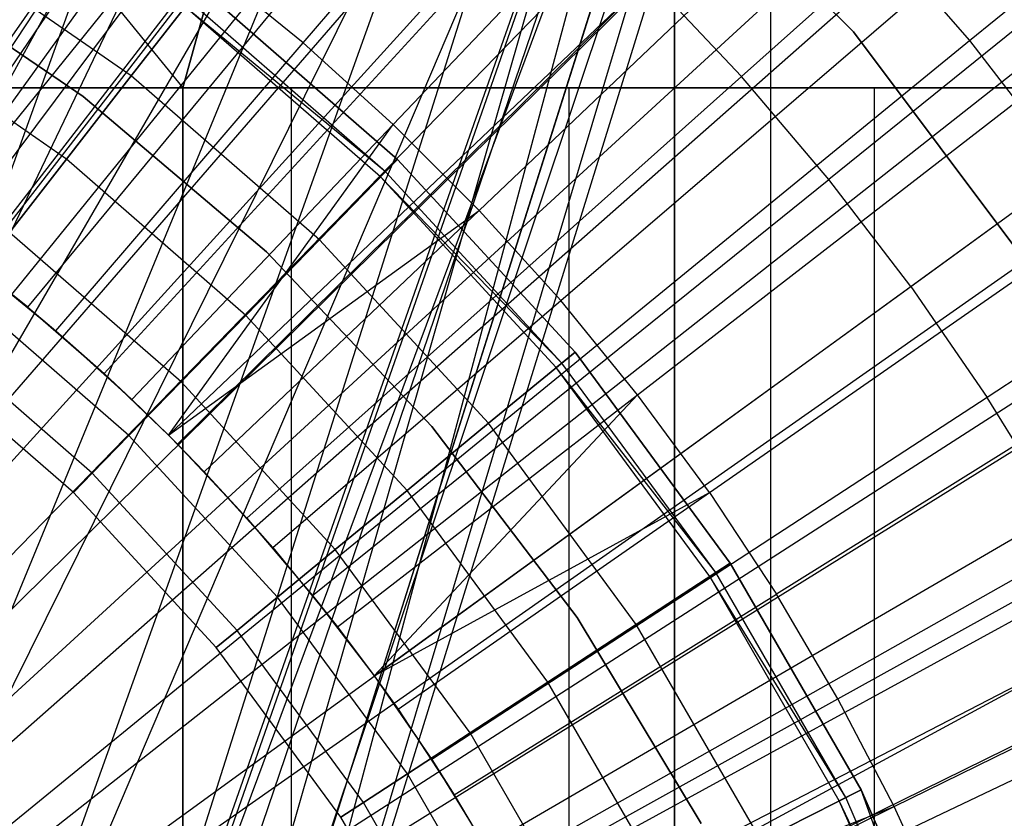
# Model space of a CAD drawing. Extents: x 0.1 to 12.1, y -6 to 6.
# Tile 207 of 256: x 6.348 to 6.57, y 0.235 to 0.415. Entities that reach past the tile are written whole.
import ezdxf

# ---------------------------------------------------------------- set-up
doc = ezdxf.new("R2010")
doc.units = 0
doc.header["$LTSCALE"] = 2.54
doc.layers.get('0').update_dxf_attribs({"linetype": 'CONTINUOUS'})

# ---------------------------------------------------------------- blocks, each defined once
blk = doc.blocks.new('DROPS_COLOR_B-11195_STL')
at = {"color": 0}
for p, q in [((6.27203, 0.21224, 62.93965), (6.60092, 0.89999, 62.91897)), ((6.27203, 0.21224, 62.93965), (6.60092, 0.89999, 62.91897)), ((6.30271, 0.17634, 62.93849), (6.60092, 0.89999, 62.91897)), ((6.30271, 0.17634, 62.93849), (6.60092, 0.89999, 62.91897)), ((6.32726, 0.13628, 62.93745), (6.60092, 0.89999, 62.91897)), ((6.32726, 0.13628, 62.93745), (6.60092, 0.89999, 62.91897)), ((6.34532, 0.09271, 62.93661), (6.60092, 0.89999, 62.91897)), ((6.34532, 0.09271, 62.93661), (6.60092, 0.89999, 62.91897)), ((6.34536, 0.09258, 39.94474), (6.62926, 0.9, 39.97526)), ((6.34536, 0.09258, 39.94474), (6.62926, 0.9, 39.97526)), ((6.34606, 0.09038, 47.92431), (6.62926, 0.9, 47.89384)), ((6.34606, 0.09038, 47.92431), (6.62926, 0.9, 47.89384)), ((6.34978, 0.07765, 47.92404), (6.62926, 0.9, 47.89384)), ((6.34978, 0.07765, 47.92404), (6.62926, 0.9, 47.89384)), ((6.34978, 0.07765, 39.94506), (6.62926, 0.9, 39.97526)), ((6.34978, 0.07765, 39.94506), (6.62926, 0.9, 39.97526)), ((6.3563, 0.04694, 62.93608), (6.60092, 0.89999, 62.91897)), ((6.3563, 0.04694, 62.93608), (6.60092, 0.89999, 62.91897)), ((6.62926, 0.9, 47.89384), (6.35742, 0.03924, 47.92348)), ((6.62926, 0.9, 47.89384), (6.35742, 0.03924, 47.92348)), ((6.62926, 0.9, 39.97526), (6.35743, 0.03922, 39.94562)), ((6.62926, 0.9, 39.97526), (6.35743, 0.03922, 39.94562)), ((6.36, 0, 47.92328), (6.62926, 0.9, 47.89384)), ((6.36, 0, 47.92328), (6.62926, 0.9, 47.89384)), ((6.36, 0, 39.94582), (6.62926, 0.9, 39.97526)), ((6.36, 0, 39.94582), (6.62926, 0.9, 39.97526)), ((6.36, 0, 62.9359), (6.60092, 0.89999, 62.91897)), ((6.36, 0, 62.9359), (6.60092, 0.89999, 62.91897)), ((6.06, 0.8, 16.93688), (6.385, 0.4, 16.94746)), ((6.06, 0.8, 16.93688), (6.385, 0.4, 16.94746)), ((6.385, 0.4, 36.92631), (6.49578, 0.8, 36.91786)), ((6.385, 0.4, 36.92631), (6.49578, 0.8, 36.91786)), ((6.49578, 0.8, 16.95591), (6.385, 0.4, 16.94746)), ((6.49578, 0.8, 16.95591), (6.385, 0.4, 16.94746)), ((6.49578, 0, 36.91786), (6.49578, 0.8, 36.91786)), ((6.49578, 0, 36.91786), (6.49578, 0.8, 36.91786)), ((6.49578, 0.8, 16.95591), (6.49578, 0, 16.95591)), ((6.49578, 0.8, 16.95591), (6.49578, 0, 16.95591)), ((6.51744, 0, 33.34472), (6.51744, 0.8, 33.34472)), ((6.51744, 0, 33.34472), (6.51744, 0.8, 33.34472)), ((6.51744, 0, 20.52904), (6.51744, 0.8, 20.52904)), ((6.51744, 0, 20.52904), (6.51744, 0.8, 20.52904)), ((6.59346, 0.78313, 50.96717), (6.23634, 0.24271, 50.946)), ((6.59346, 0.78313, 50.96717), (6.23634, 0.24271, 50.946)), ((6.23634, 0.24271, 50.946), (6.60087, 0.77903, 50.96783)), ((6.23634, 0.24271, 50.946), (6.60087, 0.77903, 50.96783)), ((6.27214, 0.21212, 50.94716), (6.60087, 0.77903, 50.96783)), ((6.27214, 0.21212, 50.94716), (6.60087, 0.77903, 50.96783)), ((6.30271, 0.17634, 50.94832), (6.60087, 0.77903, 50.96783)), ((6.30271, 0.17634, 50.94832), (6.60087, 0.77903, 50.96783)), ((6.32727, 0.13626, 50.94936), (6.60087, 0.77903, 50.96783)), ((6.32727, 0.13626, 50.94936), (6.60087, 0.77903, 50.96783)), ((6.60087, 0.77903, 50.96783), (6.34532, 0.09271, 50.95019)), ((6.60087, 0.77903, 50.96783), (6.34532, 0.09271, 50.95019)), ((6.35629, 0.04706, 50.95072), (6.60087, 0.77903, 50.96783)), ((6.35629, 0.04706, 50.95072), (6.60087, 0.77903, 50.96783)), ((6.36, 0, 50.95091), (6.60087, 0.77903, 50.96783)), ((6.36, 0, 50.95091), (6.60087, 0.77903, 50.96783)), ((6.5622, 0.41064, 1.86697), (6.81038, 0.61358, 1.92723)), ((6.5622, 0.41064, 1.86697), (6.81038, 0.61358, 1.92723)), ((6.41209, 0.41009, 13.82789), (6.50991, 0.52404, 13.79951)), ((6.41209, 0.41009, 13.82789), (6.50991, 0.52404, 13.79951)), ((6.25863, 0.25759, 1.82451), (6.45614, 0.51372, 1.86697)), ((6.25863, 0.25759, 1.82451), (6.45614, 0.51372, 1.86697)), ((6.62169, 0.50147, 13.86834), (6.51085, 0.40251, 13.89768)), ((6.62169, 0.50147, 13.86834), (6.51085, 0.40251, 13.89768)), ((6.43241, 0.39173, 13.82789), (6.53588, 0.50058, 13.79951)), ((6.43241, 0.39173, 13.82789), (6.53588, 0.50058, 13.79951)), ((6.27301, 0.24583, 1.82451), (6.48482, 0.49027, 1.86697)), ((6.27301, 0.24583, 1.82451), (6.48482, 0.49027, 1.86697)), ((6.42138, 0.48443, 13.89768), (6.32748, 0.3681, 13.92327)), ((6.42138, 0.48443, 13.89768), (6.32748, 0.3681, 13.92327)), ((6.33208, 0.36471, 13.92327), (6.42138, 0.48443, 13.89768)), ((6.33208, 0.36471, 13.92327), (6.42138, 0.48443, 13.89768)), ((6.45177, 0.37237, 13.82789), (6.56062, 0.47584, 13.79951)), ((6.45177, 0.37237, 13.82789), (6.56062, 0.47584, 13.79951)), ((6.53612, 0.41256, 164.411), (6.47256, 0.47612, 164.411)), ((6.47256, 0.47612, 164.511), (6.53612, 0.41256, 164.511)), ((6.47256, 0.47612, 164.511), (6.53612, 0.41256, 164.511)), ((6.53612, 0.41256, 164.411), (6.47256, 0.47612, 164.411)), ((6.64617, 0.47262, 13.86834), (6.5305, 0.37935, 13.89768)), ((6.64617, 0.47262, 13.86834), (6.5305, 0.37935, 13.89768)), ((6.2867, 0.23327, 1.82451), (6.51211, 0.46521, 1.86697)), ((6.2867, 0.23327, 1.82451), (6.51211, 0.46521, 1.86697)), ((6.35007, 0.35058, 13.92327), (6.44527, 0.46566, 13.89768)), ((6.35007, 0.35058, 13.92327), (6.44527, 0.46566, 13.89768)), ((6.47013, 0.35205, 13.82789), (6.58408, 0.44987, 13.79951)), ((6.47013, 0.35205, 13.82789), (6.58408, 0.44987, 13.79951)), ((6.31996, 0.37345, 13.84226), (6.3688, 0.4436, 13.82789)), ((6.31996, 0.37345, 13.84226), (6.3688, 0.4436, 13.82789)), ((6.3688, 0.4436, 13.82789), (6.32748, 0.3681, 13.84226)), ((6.3688, 0.4436, 13.82789), (6.32748, 0.3681, 13.84226)), ((6.33855, 0.3598, 13.84226), (6.3688, 0.4436, 13.82789)), ((6.33855, 0.3598, 13.84226), (6.3688, 0.4436, 13.82789)), ((6.46818, 0.44572, 13.89768), (6.36731, 0.33557, 13.92327)), ((6.46818, 0.44572, 13.89768), (6.36731, 0.33557, 13.92327)), ((6.54897, 0.35523, 13.89768), (6.66918, 0.44257, 13.86834)), ((6.54897, 0.35523, 13.89768), (6.66918, 0.44257, 13.86834)), ((6.29965, 0.21995, 1.82451), (6.53793, 0.43864, 1.86697)), ((6.29965, 0.21995, 1.82451), (6.53793, 0.43864, 1.86697)), ((6.53793, 0.43864, 1.86697), (6.5622, 0.41064, 1.86697)), ((6.53793, 0.43864, 1.86697), (6.5622, 0.41064, 1.86697)), ((6.3734, 0.40266, 164.30306), (6.3272, 0.43469, 164.30306)), ((6.3734, 0.40266, 164.30306), (6.3272, 0.43469, 164.30306)), ((6.3734, 0.40266, 164.50793), (6.3272, 0.43469, 164.50793)), ((6.3734, 0.40266, 164.50793), (6.3272, 0.43469, 164.50793)), ((6.36259, 0.39805, 39.93458), (6.31778, 0.42843, 39.93458)), ((6.31778, 0.42843, 36.93458), (6.36259, 0.39805, 36.93458)), ((6.36259, 0.39805, 39.93458), (6.31778, 0.42843, 39.93458)), ((6.31778, 0.42843, 36.93458), (6.36259, 0.39805, 36.93458)), ((6.36259, 0.39805, 16.93432), (6.31778, 0.42843, 16.93432)), ((6.31778, 0.42843, 13.93432), (6.36259, 0.39805, 13.93432)), ((6.36259, 0.39805, 16.93432), (6.31778, 0.42843, 16.93432)), ((6.31778, 0.42843, 13.93432), (6.36259, 0.39805, 13.93432)), ((6.36259, 0.39805, 50.93809), (6.31778, 0.42843, 50.93809)), ((6.31778, 0.42843, 47.93809), (6.36259, 0.39805, 47.93809)), ((6.36259, 0.39805, 50.93809), (6.31778, 0.42843, 50.93809)), ((6.31778, 0.42843, 47.93809), (6.36259, 0.39805, 47.93809)), ((6.33855, 0.3598, 13.84226), (6.39087, 0.4274, 13.82789)), ((6.33855, 0.3598, 13.84226), (6.39087, 0.4274, 13.82789)), ((6.41209, 0.41009, 13.82789), (6.39087, 0.4274, 13.82789)), ((6.41209, 0.41009, 13.82789), (6.39087, 0.4274, 13.82789)), ((6.49006, 0.42465, 13.89768), (6.38177, 0.32173, 13.92327)), ((6.49006, 0.42465, 13.89768), (6.38177, 0.32173, 13.92327)), ((6.38379, 0.31971, 13.92327), (6.49006, 0.42465, 13.89768)), ((6.38379, 0.31971, 13.92327), (6.49006, 0.42465, 13.89768)), ((6.49006, 0.42465, 13.89768), (6.51085, 0.40251, 13.89768)), ((6.49006, 0.42465, 13.89768), (6.51085, 0.40251, 13.89768)), ((6.3734, 0.40266, 164.30306), (6.38891, 0.42258, 164.3)), ((6.3734, 0.40266, 164.30306), (6.38891, 0.42258, 164.3)), ((6.38891, 0.42258, 164.511), (6.3734, 0.40266, 164.50793)), ((6.38891, 0.42258, 164.511), (6.3734, 0.40266, 164.50793)), ((6.38891, 0.42258, 164.4), (6.4334, 0.38384, 164.4)), ((6.4334, 0.38384, 164.3), (6.38891, 0.42258, 164.3)), ((6.38891, 0.42258, 164.511), (6.4334, 0.38384, 164.511)), ((6.4334, 0.38384, 164.3), (6.38891, 0.42258, 164.3)), ((6.38891, 0.42258, 164.511), (6.4334, 0.38384, 164.511)), ((6.4334, 0.38384, 164.411), (6.38891, 0.42258, 164.411)), ((6.4334, 0.38384, 164.411), (6.38891, 0.42258, 164.411)), ((6.38891, 0.42258, 164.4), (6.4334, 0.38384, 164.4)), ((6.48743, 0.33083, 13.82789), (6.60619, 0.42275, 13.79951)), ((6.48743, 0.33083, 13.82789), (6.60619, 0.42275, 13.79951)), ((6.43069, 0.38105, 164.40939), (6.38652, 0.41952, 164.40939)), ((6.43069, 0.38105, 164.40939), (6.38652, 0.41952, 164.40939)), ((6.43069, 0.38105, 164.40161), (6.38652, 0.41952, 164.40161)), ((6.43069, 0.38105, 164.40161), (6.38652, 0.41952, 164.40161)), ((6.42957, 0.37989, 164.40551), (6.38553, 0.41824, 164.40551)), ((6.43069, 0.38105, 164.40161), (6.38553, 0.41824, 164.40551)), ((6.3588, 0.38389, 164.31208), (6.31475, 0.41443, 164.31208)), ((6.3588, 0.38389, 164.31208), (6.31475, 0.41443, 164.31208)), ((6.3588, 0.38389, 164.49891), (6.31475, 0.41443, 164.49891)), ((6.3588, 0.38389, 164.49891), (6.31475, 0.41443, 164.49891)), ((6.58999, 0.3406, 164.411), (6.53612, 0.41256, 164.411)), ((6.53612, 0.41256, 164.411), (6.53612, 0.41256, 164.511)), ((6.53612, 0.41256, 164.511), (6.58999, 0.3406, 164.511)), ((6.53612, 0.41256, 164.411), (6.53612, 0.41256, 164.511)), ((6.53612, 0.41256, 164.511), (6.58999, 0.3406, 164.511)), ((6.58999, 0.3406, 164.411), (6.53612, 0.41256, 164.411)), ((6.31181, 0.20591, 1.82451), (6.5622, 0.41064, 1.86697)), ((6.31181, 0.20591, 1.82451), (6.5622, 0.41064, 1.86697)), ((6.5622, 0.41064, 1.86697), (6.58482, 0.3813, 1.86697)), ((6.5622, 0.41064, 1.86697), (6.58482, 0.3813, 1.86697)), ((6.69065, 0.4114, 13.86834), (6.5662, 0.33022, 13.89768)), ((6.69065, 0.4114, 13.86834), (6.5662, 0.33022, 13.89768)), ((6.35641, 0.34523, 13.84226), (6.41209, 0.41009, 13.82789)), ((6.35641, 0.34523, 13.84226), (6.41209, 0.41009, 13.82789)), ((6.43241, 0.39173, 13.82789), (6.41209, 0.41009, 13.82789)), ((6.43241, 0.39173, 13.82789), (6.41209, 0.41009, 13.82789)), ((6.3588, 0.38389, 164.31208), (6.3734, 0.40266, 164.30306)), ((6.3588, 0.38389, 164.31208), (6.3734, 0.40266, 164.30306)), ((6.3734, 0.40266, 164.50793), (6.3588, 0.38389, 164.49891)), ((6.3734, 0.40266, 164.50793), (6.3588, 0.38389, 164.49891)), ((6.4158, 0.36574, 164.30306), (6.3734, 0.40266, 164.30306)), ((6.4158, 0.36574, 164.30306), (6.3734, 0.40266, 164.30306)), ((6.4158, 0.36574, 164.50793), (6.3734, 0.40266, 164.50793)), ((6.4158, 0.36574, 164.50793), (6.3734, 0.40266, 164.50793)), ((6.51085, 0.40251, 13.89768), (6.39944, 0.30304, 13.92327)), ((6.51085, 0.40251, 13.89768), (6.39944, 0.30304, 13.92327)), ((6.5305, 0.37935, 13.89768), (6.51085, 0.40251, 13.89768)), ((6.5305, 0.37935, 13.89768), (6.51085, 0.40251, 13.89768)), ((6.06, 0.4, 36.93688), (6.385, 0.4, 36.92631)), ((6.385, 0.4, 16.94746), (6.06, 0.4, 16.93688)), ((6.06, 0.4, 36.93688), (6.385, 0.4, 36.92631)), ((6.385, 0.4, 16.94746), (6.06, 0.4, 16.93688)), ((6.3353, 0.4, 34.20444), (6.54078, 0.4, 34.00431)), ((6.54078, 0.4, 19.86945), (6.3353, 0.4, 19.66933)), ((6.54078, 0.4, 19.86945), (6.3353, 0.4, 19.66933)), ((6.3353, 0.4, 34.20444), (6.54078, 0.4, 34.00431)), ((6.385, 0.4, 36.92631), (6.385, 0, 36.92631)), ((6.385, 0, 16.94746), (6.385, 0.4, 16.94746)), ((6.385, 0.4, 36.27951), (6.385, 0, 36.27951)), ((6.385, 0.4, 36.92631), (6.385, 0, 36.92631)), ((6.385, 0.4, 36.92631), (6.385, 0.4, 36.27951)), ((6.385, 0, 17.59425), (6.385, 0.4, 17.59425)), ((6.385, 0.4, 17.59425), (6.385, 0.4, 16.94746)), ((6.385, 0, 16.94746), (6.385, 0.4, 16.94746)), ((6.40947, 0.4, 35.98302), (6.385, 0.4, 36.27951)), ((6.385, 0.4, 36.92631), (6.385, 0.4, 36.27951)), ((6.385, 0.4, 17.59425), (6.385, 0.4, 16.94746)), ((6.385, 0.4, 17.59425), (6.40947, 0.4, 17.89074)), ((6.385, 0.4, 36.27951), (6.385, 0, 36.27951)), ((6.40947, 0.4, 35.98302), (6.385, 0.4, 36.27951)), ((6.385, 0.4, 17.59425), (6.40947, 0.4, 17.89074)), ((6.385, 0, 17.59425), (6.385, 0.4, 17.59425)), ((6.47205, 0.4, 35.69218), (6.40947, 0.4, 35.98302)), ((6.40947, 0.4, 17.89074), (6.47205, 0.4, 18.18158)), ((6.40947, 0, 35.98302), (6.40947, 0.4, 35.98302)), ((6.47205, 0.4, 35.69218), (6.40947, 0.4, 35.98302)), ((6.40947, 0, 35.98302), (6.40947, 0.4, 35.98302)), ((6.40947, 0, 17.89074), (6.40947, 0.4, 17.89074)), ((6.40947, 0.4, 17.89074), (6.47205, 0.4, 18.18158)), ((6.40947, 0, 17.89074), (6.40947, 0.4, 17.89074)), ((6.57169, 0.4, 35.41186), (6.47205, 0.4, 35.69218)), ((6.47205, 0.4, 18.18158), (6.57169, 0.4, 18.4619)), ((6.47205, 0, 35.69218), (6.47205, 0.4, 35.69218)), ((6.57169, 0.4, 35.41186), (6.47205, 0.4, 35.69218)), ((6.47205, 0, 35.69218), (6.47205, 0.4, 35.69218)), ((6.47205, 0, 18.18158), (6.47205, 0.4, 18.18158)), ((6.47205, 0.4, 18.18158), (6.57169, 0.4, 18.4619)), ((6.47205, 0, 18.18158), (6.47205, 0.4, 18.18158)), ((6.54078, 0.4, 34.00431), (6.84065, 0.4, 33.74966)), ((6.84065, 0.4, 20.12411), (6.54078, 0.4, 19.86945)), ((6.54078, 0.4, 19.86945), (6.54078, 0, 19.86945)), ((6.54078, 0.4, 19.86945), (6.54078, 0, 19.86945)), ((6.84065, 0.4, 20.12411), (6.54078, 0.4, 19.86945)), ((6.54078, 0.4, 34.00431), (6.84065, 0.4, 33.74966)), ((6.54078, 0.4, 34.00431), (6.54078, 0, 34.00431)), ((6.54078, 0.4, 34.00431), (6.54078, 0, 34.00431)), ((6.40385, 0.363, 39.93458), (6.36259, 0.39805, 39.93458)), ((6.36259, 0.39805, 36.93458), (6.40385, 0.363, 36.93458)), ((6.36259, 0.39805, 39.93458), (6.36259, 0.39805, 36.93458)), ((6.40385, 0.363, 39.93458), (6.36259, 0.39805, 39.93458)), ((6.36259, 0.39805, 36.93458), (6.40385, 0.363, 36.93458)), ((6.36259, 0.39805, 39.93458), (6.36259, 0.39805, 36.93458)), ((6.40385, 0.363, 16.93432), (6.36259, 0.39805, 16.93432)), ((6.36259, 0.39805, 13.93432), (6.40385, 0.363, 13.93432)), ((6.36259, 0.39805, 16.93432), (6.36259, 0.39805, 13.93432)), ((6.40385, 0.363, 16.93432), (6.36259, 0.39805, 16.93432)), ((6.36259, 0.39805, 13.93432), (6.40385, 0.363, 13.93432)), ((6.36259, 0.39805, 16.93432), (6.36259, 0.39805, 13.93432)), ((6.40385, 0.363, 50.93809), (6.36259, 0.39805, 50.93809)), ((6.36259, 0.39805, 47.93809), (6.40385, 0.363, 47.93809)), ((6.36259, 0.39805, 50.93809), (6.36259, 0.39805, 47.93809)), ((6.40385, 0.363, 50.93809), (6.36259, 0.39805, 50.93809)), ((6.36259, 0.39805, 47.93809), (6.40385, 0.363, 47.93809)), ((6.36259, 0.39805, 50.93809), (6.36259, 0.39805, 47.93809)), ((6.50364, 0.30876, 13.82789), (6.6269, 0.39455, 13.79951)), ((6.50364, 0.30876, 13.82789), (6.6269, 0.39455, 13.79951)), ((6.37352, 0.32978, 13.84226), (6.43241, 0.39173, 13.82789)), ((6.37352, 0.32978, 13.84226), (6.43241, 0.39173, 13.82789)), ((6.38177, 0.32173, 13.84226), (6.43241, 0.39173, 13.82789)), ((6.38177, 0.32173, 13.84226), (6.43241, 0.39173, 13.82789)), ((6.45177, 0.37237, 13.82789), (6.43241, 0.39173, 13.82789)), ((6.45177, 0.37237, 13.82789), (6.43241, 0.39173, 13.82789)), ((6.34594, 0.36738, 164.32654), (6.3588, 0.38389, 164.31208)), ((6.34594, 0.36738, 164.32654), (6.3588, 0.38389, 164.31208)), ((6.3588, 0.38389, 164.49891), (6.34594, 0.36738, 164.48447)), ((6.3588, 0.38389, 164.49891), (6.34594, 0.36738, 164.48447)), ((6.39921, 0.34869, 164.31208), (6.3588, 0.38389, 164.31208)), ((6.39921, 0.34869, 164.31208), (6.3588, 0.38389, 164.31208)), ((6.39921, 0.34869, 164.49891), (6.3588, 0.38389, 164.49891)), ((6.39921, 0.34869, 164.49891), (6.3588, 0.38389, 164.49891)), ((6.4158, 0.36574, 164.30306), (6.4334, 0.38384, 164.3)), ((6.4158, 0.36574, 164.30306), (6.4334, 0.38384, 164.3)), ((6.4334, 0.38384, 164.511), (6.4158, 0.36574, 164.50793)), ((6.4334, 0.38384, 164.511), (6.4158, 0.36574, 164.50793)), ((6.43069, 0.38105, 164.40939), (6.4334, 0.38384, 164.411)), ((6.43069, 0.38105, 164.40939), (6.4334, 0.38384, 164.411)), ((6.4334, 0.38384, 164.4), (6.43069, 0.38105, 164.40161)), ((6.4334, 0.38384, 164.4), (6.43069, 0.38105, 164.40161)), ((6.4334, 0.38384, 164.4), (6.47336, 0.34043, 164.4)), ((6.47336, 0.34043, 164.3), (6.4334, 0.38384, 164.3)), ((6.4334, 0.38384, 164.511), (6.47336, 0.34043, 164.511)), ((6.47336, 0.34043, 164.3), (6.4334, 0.38384, 164.3)), ((6.4334, 0.38384, 164.511), (6.47336, 0.34043, 164.511)), ((6.47336, 0.34043, 164.411), (6.4334, 0.38384, 164.411)), ((6.47336, 0.34043, 164.411), (6.4334, 0.38384, 164.411)), ((6.4334, 0.38384, 164.4), (6.47336, 0.34043, 164.4)), ((6.32316, 0.1912, 1.82451), (6.58482, 0.3813, 1.86697)), ((6.32316, 0.1912, 1.82451), (6.58482, 0.3813, 1.86697)), ((6.41424, 0.2856, 13.92327), (6.5305, 0.37935, 13.89768)), ((6.41424, 0.2856, 13.92327), (6.5305, 0.37935, 13.89768)), ((6.42957, 0.37989, 164.40551), (6.43069, 0.38105, 164.40939)), ((6.42957, 0.37989, 164.40551), (6.43069, 0.38105, 164.40939)), ((6.43069, 0.38105, 164.40161), (6.42957, 0.37989, 164.40551)), ((6.46912, 0.33693, 164.40551), (6.42957, 0.37989, 164.40551)), ((6.47036, 0.33796, 164.40161), (6.42957, 0.37989, 164.40551)), ((6.47036, 0.33796, 164.40939), (6.43069, 0.38105, 164.40939)), ((6.47036, 0.33796, 164.40939), (6.43069, 0.38105, 164.40939)), ((6.47036, 0.33796, 164.40161), (6.43069, 0.38105, 164.40161)), ((6.47036, 0.33796, 164.40161), (6.43069, 0.38105, 164.40161)), ((6.54897, 0.35523, 13.89768), (6.5305, 0.37935, 13.89768)), ((6.54897, 0.35523, 13.89768), (6.5305, 0.37935, 13.89768)), ((6.38177, 0.32173, 13.84226), (6.45177, 0.37237, 13.82789)), ((6.38177, 0.32173, 13.84226), (6.45177, 0.37237, 13.82789)), ((6.38982, 0.31348, 13.84226), (6.45177, 0.37237, 13.82789)), ((6.38982, 0.31348, 13.84226), (6.45177, 0.37237, 13.82789)), ((6.47013, 0.35205, 13.82789), (6.45177, 0.37237, 13.82789)), ((6.47013, 0.35205, 13.82789), (6.45177, 0.37237, 13.82789)), ((6.38462, 0.33369, 164.32654), (6.34594, 0.36738, 164.32654)), ((6.38462, 0.33369, 164.32654), (6.34594, 0.36738, 164.32654)), ((6.38462, 0.33369, 164.48447), (6.34594, 0.36738, 164.48447)), ((6.38462, 0.33369, 164.48447), (6.34594, 0.36738, 164.48447)), ((6.33208, 0.36471, 13.92327), (6.35007, 0.35058, 13.92327)), ((6.33208, 0.36471, 13.92327), (6.35007, 0.35058, 13.92327)), ((6.39921, 0.34869, 164.31208), (6.4158, 0.36574, 164.30306)), ((6.39921, 0.34869, 164.31208), (6.4158, 0.36574, 164.30306)), ((6.4158, 0.36574, 164.50793), (6.39921, 0.34869, 164.49891)), ((6.4158, 0.36574, 164.50793), (6.39921, 0.34869, 164.49891)), ((6.45387, 0.32438, 164.30306), (6.4158, 0.36574, 164.30306)), ((6.45387, 0.32438, 164.30306), (6.4158, 0.36574, 164.30306)), ((6.45387, 0.32438, 164.50793), (6.4158, 0.36574, 164.50793)), ((6.45387, 0.32438, 164.50793), (6.4158, 0.36574, 164.50793)), ((6.64616, 0.36533, 13.79951), (6.51871, 0.28589, 13.82789)), ((6.64616, 0.36533, 13.79951), (6.51871, 0.28589, 13.82789)), ((6.44108, 0.32369, 39.93458), (6.40385, 0.363, 39.93458)), ((6.40385, 0.363, 36.93458), (6.44108, 0.32369, 36.93458)), ((6.40385, 0.363, 39.93458), (6.40385, 0.363, 36.93458)), ((6.44108, 0.32369, 39.93458), (6.40385, 0.363, 39.93458)), ((6.40385, 0.363, 36.93458), (6.44108, 0.32369, 36.93458)), ((6.40385, 0.363, 39.93458), (6.40385, 0.363, 36.93458)), ((6.44108, 0.32369, 16.93432), (6.40385, 0.363, 16.93432)), ((6.40385, 0.363, 13.93432), (6.44108, 0.32369, 13.93432)), ((6.40385, 0.363, 16.93432), (6.40385, 0.363, 13.93432)), ((6.44108, 0.32369, 16.93432), (6.40385, 0.363, 16.93432)), ((6.40385, 0.363, 13.93432), (6.44108, 0.32369, 13.93432)), ((6.40385, 0.363, 16.93432), (6.40385, 0.363, 13.93432)), ((6.44108, 0.32369, 50.93809), (6.40385, 0.363, 50.93809)), ((6.40385, 0.363, 47.93809), (6.44108, 0.32369, 47.93809)), ((6.40385, 0.363, 50.93809), (6.40385, 0.363, 47.93809)), ((6.44108, 0.32369, 50.93809), (6.40385, 0.363, 50.93809)), ((6.40385, 0.363, 47.93809), (6.44108, 0.32369, 47.93809)), ((6.40385, 0.363, 50.93809), (6.40385, 0.363, 47.93809)), ((6.35007, 0.35058, 13.92327), (6.33855, 0.3598, 13.84226)), ((6.33855, 0.3598, 13.84226), (6.35641, 0.34523, 13.84226)), ((6.35007, 0.35058, 13.92327), (6.33855, 0.3598, 13.84226)), ((6.33855, 0.3598, 13.84226), (6.35641, 0.34523, 13.84226)), ((6.42814, 0.26744, 13.92327), (6.54897, 0.35523, 13.89768)), ((6.42814, 0.26744, 13.92327), (6.54897, 0.35523, 13.89768)), ((6.54897, 0.35523, 13.89768), (6.5662, 0.33022, 13.89768)), ((6.54897, 0.35523, 13.89768), (6.5662, 0.33022, 13.89768)), ((6.37286, 0.3216, 164.34557), (6.33558, 0.35407, 164.34557)), ((6.37286, 0.3216, 164.34557), (6.33558, 0.35407, 164.34557)), ((6.37286, 0.3216, 164.46543), (6.33558, 0.35407, 164.46543)), ((6.37286, 0.3216, 164.46543), (6.33558, 0.35407, 164.46543)), ((6.33365, 0.17586, 1.82451), (6.60573, 0.35072, 1.86697)), ((6.33365, 0.17586, 1.82451), (6.60573, 0.35072, 1.86697)), ((6.35007, 0.35058, 13.92327), (6.36731, 0.33557, 13.92327)), ((6.35007, 0.35058, 13.92327), (6.36731, 0.33557, 13.92327)), ((6.35007, 0.35058, 13.92327), (6.35641, 0.34523, 13.84226)), ((6.35007, 0.35058, 13.92327), (6.35641, 0.34523, 13.84226)), ((6.40527, 0.29637, 13.84226), (6.47013, 0.35205, 13.82789)), ((6.40527, 0.29637, 13.84226), (6.47013, 0.35205, 13.82789)), ((6.48743, 0.33083, 13.82789), (6.47013, 0.35205, 13.82789)), ((6.48743, 0.33083, 13.82789), (6.47013, 0.35205, 13.82789)), ((6.38462, 0.33369, 164.32654), (6.39921, 0.34869, 164.31208)), ((6.38462, 0.33369, 164.32654), (6.39921, 0.34869, 164.31208)), ((6.39921, 0.34869, 164.49891), (6.38462, 0.33369, 164.48447)), ((6.39921, 0.34869, 164.49891), (6.38462, 0.33369, 164.48447)), ((6.43552, 0.30926, 164.31208), (6.39921, 0.34869, 164.31208)), ((6.43552, 0.30926, 164.31208), (6.39921, 0.34869, 164.31208)), ((6.43552, 0.30926, 164.49891), (6.39921, 0.34869, 164.49891)), ((6.43552, 0.30926, 164.49891), (6.39921, 0.34869, 164.49891)), ((6.36462, 0.31313, 164.36809), (6.32832, 0.34474, 164.36809)), ((6.36462, 0.31313, 164.36809), (6.32832, 0.34474, 164.36809)), ((6.36462, 0.31313, 164.44291), (6.32832, 0.34474, 164.44291)), ((6.36462, 0.31313, 164.44291), (6.32832, 0.34474, 164.44291)), ((6.36731, 0.33557, 13.92327), (6.35641, 0.34523, 13.84226)), ((6.35641, 0.34523, 13.84226), (6.37352, 0.32978, 13.84226)), ((6.36731, 0.33557, 13.92327), (6.35641, 0.34523, 13.84226)), ((6.35641, 0.34523, 13.84226), (6.37352, 0.32978, 13.84226)), ((6.36037, 0.30877, 164.39279), (6.32458, 0.33994, 164.39279)), ((6.36037, 0.30877, 164.41821), (6.32458, 0.33994, 164.41821)), ((6.36037, 0.30877, 164.39279), (6.32458, 0.33994, 164.39279)), ((6.36037, 0.30877, 164.41821), (6.32458, 0.33994, 164.41821)), ((6.45387, 0.32438, 164.30306), (6.47336, 0.34043, 164.3)), ((6.45387, 0.32438, 164.30306), (6.47336, 0.34043, 164.3)), ((6.47336, 0.34043, 164.511), (6.45387, 0.32438, 164.50793)), ((6.47336, 0.34043, 164.511), (6.45387, 0.32438, 164.50793)), ((6.47036, 0.33796, 164.40939), (6.47336, 0.34043, 164.411)), ((6.47036, 0.33796, 164.40939), (6.47336, 0.34043, 164.411)), ((6.47336, 0.34043, 164.4), (6.47036, 0.33796, 164.40161)), ((6.47336, 0.34043, 164.4), (6.47036, 0.33796, 164.40161)), ((6.47336, 0.34043, 164.4), (6.5083, 0.29289, 164.4)), ((6.5083, 0.29289, 164.3), (6.47336, 0.34043, 164.3)), ((6.47336, 0.34043, 164.511), (6.5083, 0.29289, 164.511)), ((6.5083, 0.29289, 164.3), (6.47336, 0.34043, 164.3)), ((6.47336, 0.34043, 164.511), (6.5083, 0.29289, 164.511)), ((6.5083, 0.29289, 164.411), (6.47336, 0.34043, 164.411)), ((6.5083, 0.29289, 164.411), (6.47336, 0.34043, 164.411)), ((6.47336, 0.34043, 164.4), (6.5083, 0.29289, 164.4)), ((6.46912, 0.33693, 164.40551), (6.47036, 0.33796, 164.40939)), ((6.46912, 0.33693, 164.40551), (6.47036, 0.33796, 164.40939)), ((6.47036, 0.33796, 164.40161), (6.46912, 0.33693, 164.40551)), ((6.50505, 0.29076, 164.40939), (6.47036, 0.33796, 164.40939)), ((6.50505, 0.29076, 164.40939), (6.47036, 0.33796, 164.40939)), ((6.50505, 0.29076, 164.40161), (6.47036, 0.33796, 164.40161)), ((6.50505, 0.29076, 164.40161), (6.47036, 0.33796, 164.40161)), ((6.36731, 0.33557, 13.92327), (6.38177, 0.32173, 13.92327)), ((6.36731, 0.33557, 13.92327), (6.38177, 0.32173, 13.92327)), ((6.36731, 0.33557, 13.92327), (6.37352, 0.32978, 13.84226)), ((6.36731, 0.33557, 13.92327), (6.37352, 0.32978, 13.84226)), ((6.5037, 0.28988, 164.40551), (6.46912, 0.33693, 164.40551)), ((6.50505, 0.29076, 164.40161), (6.46912, 0.33693, 164.40551)), ((6.5326, 0.26229, 13.82789), (6.66391, 0.33518, 13.79951)), ((6.5326, 0.26229, 13.82789), (6.66391, 0.33518, 13.79951)), ((6.37286, 0.3216, 164.34557), (6.38462, 0.33369, 164.32654)), ((6.37286, 0.3216, 164.34557), (6.38462, 0.33369, 164.32654)), ((6.38462, 0.33369, 164.48447), (6.37286, 0.3216, 164.46543)), ((6.38462, 0.33369, 164.48447), (6.37286, 0.3216, 164.46543)), ((6.41936, 0.29596, 164.32654), (6.38462, 0.33369, 164.32654)), ((6.41936, 0.29596, 164.32654), (6.38462, 0.33369, 164.32654)), ((6.41936, 0.29596, 164.48447), (6.38462, 0.33369, 164.48447)), ((6.41936, 0.29596, 164.48447), (6.38462, 0.33369, 164.48447)), ((6.41984, 0.27851, 13.84226), (6.48743, 0.33083, 13.82789)), ((6.41984, 0.27851, 13.84226), (6.48743, 0.33083, 13.82789)), ((6.42814, 0.26744, 13.84226), (6.48743, 0.33083, 13.82789)), ((6.42814, 0.26744, 13.84226), (6.48743, 0.33083, 13.82789)), ((6.50364, 0.30876, 13.82789), (6.48743, 0.33083, 13.82789)), ((6.50364, 0.30876, 13.82789), (6.48743, 0.33083, 13.82789)), ((6.38177, 0.32173, 13.92327), (6.37352, 0.32978, 13.84226)), ((6.37352, 0.32978, 13.84226), (6.38177, 0.32173, 13.84226)), ((6.38177, 0.32173, 13.92327), (6.37352, 0.32978, 13.84226)), ((6.37352, 0.32978, 13.84226), (6.38177, 0.32173, 13.84226)), ((6.5662, 0.33022, 13.89768), (6.44111, 0.24861, 13.92327)), ((6.5662, 0.33022, 13.89768), (6.44111, 0.24861, 13.92327)), ((6.58215, 0.30437, 13.89768), (6.5662, 0.33022, 13.89768)), ((6.58215, 0.30437, 13.89768), (6.5662, 0.33022, 13.89768)), ((6.43552, 0.30926, 164.31208), (6.45387, 0.32438, 164.30306)), ((6.43552, 0.30926, 164.31208), (6.45387, 0.32438, 164.30306)), ((6.45387, 0.32438, 164.50793), (6.43552, 0.30926, 164.49891)), ((6.45387, 0.32438, 164.50793), (6.43552, 0.30926, 164.49891)), ((6.48717, 0.27908, 164.30306), (6.45387, 0.32438, 164.30306)), ((6.48717, 0.27908, 164.30306), (6.45387, 0.32438, 164.30306)), ((6.48717, 0.27908, 164.50793), (6.45387, 0.32438, 164.50793)), ((6.48717, 0.27908, 164.50793), (6.45387, 0.32438, 164.50793)), ((6.38177, 0.32173, 13.92327), (6.38379, 0.31971, 13.92327)), ((6.38379, 0.31971, 13.92327), (6.38177, 0.32173, 13.84226)), ((6.38177, 0.32173, 13.84226), (6.38982, 0.31348, 13.84226)), ((6.38379, 0.31971, 13.92327), (6.38177, 0.32173, 13.84226)), ((6.38177, 0.32173, 13.92327), (6.38379, 0.31971, 13.92327)), ((6.38177, 0.32173, 13.92327), (6.38177, 0.32173, 13.84226)), ((6.38177, 0.32173, 13.92327), (6.38177, 0.32173, 13.84226)), ((6.38177, 0.32173, 13.84226), (6.38982, 0.31348, 13.84226)), ((6.47384, 0.28059, 39.93458), (6.44108, 0.32369, 39.93458)), ((6.44108, 0.32369, 36.93458), (6.47384, 0.28059, 36.93458)), ((6.44108, 0.32369, 39.93458), (6.44108, 0.32369, 36.93458)), ((6.47384, 0.28059, 39.93458), (6.44108, 0.32369, 39.93458)), ((6.44108, 0.32369, 36.93458), (6.47384, 0.28059, 36.93458)), ((6.44108, 0.32369, 39.93458), (6.44108, 0.32369, 36.93458)), ((6.47384, 0.28059, 16.93432), (6.44108, 0.32369, 16.93432)), ((6.44108, 0.32369, 13.93432), (6.47384, 0.28059, 13.93432)), ((6.44108, 0.32369, 16.93432), (6.44108, 0.32369, 13.93432)), ((6.47384, 0.28059, 16.93432), (6.44108, 0.32369, 16.93432)), ((6.44108, 0.32369, 13.93432), (6.47384, 0.28059, 13.93432)), ((6.44108, 0.32369, 16.93432), (6.44108, 0.32369, 13.93432)), ((6.47384, 0.28059, 50.93809), (6.44108, 0.32369, 50.93809)), ((6.44108, 0.32369, 47.93809), (6.47384, 0.28059, 47.93809)), ((6.44108, 0.32369, 50.93809), (6.44108, 0.32369, 47.93809)), ((6.47384, 0.28059, 50.93809), (6.44108, 0.32369, 50.93809)), ((6.44108, 0.32369, 47.93809), (6.47384, 0.28059, 47.93809)), ((6.44108, 0.32369, 50.93809), (6.44108, 0.32369, 47.93809)), ((6.36462, 0.31313, 164.36809), (6.37286, 0.3216, 164.34557)), ((6.36462, 0.31313, 164.36809), (6.37286, 0.3216, 164.34557)), ((6.37286, 0.3216, 164.46543), (6.36462, 0.31313, 164.44291)), ((6.37286, 0.3216, 164.46543), (6.36462, 0.31313, 164.44291)), ((6.40634, 0.28523, 164.34557), (6.37286, 0.3216, 164.34557)), ((6.40634, 0.28523, 164.34557), (6.37286, 0.3216, 164.34557)), ((6.40634, 0.28523, 164.46543), (6.37286, 0.3216, 164.46543)), ((6.40634, 0.28523, 164.46543), (6.37286, 0.3216, 164.46543)), ((6.38379, 0.31971, 13.92327), (6.39944, 0.30304, 13.92327)), ((6.38379, 0.31971, 13.92327), (6.39944, 0.30304, 13.92327)), ((6.38379, 0.31971, 13.92327), (6.38982, 0.31348, 13.84226)), ((6.38379, 0.31971, 13.92327), (6.38982, 0.31348, 13.84226)), ((6.34324, 0.15995, 1.82451), (6.62486, 0.31899, 1.86697)), ((6.34324, 0.15995, 1.82451), (6.62486, 0.31899, 1.86697)), ((6.36037, 0.30877, 164.39279), (6.36462, 0.31313, 164.36809)), ((6.36037, 0.30877, 164.39279), (6.36462, 0.31313, 164.36809)), ((6.36462, 0.31313, 164.44291), (6.36037, 0.30877, 164.41821)), ((6.36462, 0.31313, 164.44291), (6.36037, 0.30877, 164.41821)), ((6.39722, 0.27772, 164.36809), (6.36462, 0.31313, 164.36809)), ((6.39722, 0.27772, 164.36809), (6.36462, 0.31313, 164.36809)), ((6.39722, 0.27772, 164.44291), (6.36462, 0.31313, 164.44291)), ((6.39722, 0.27772, 164.44291), (6.36462, 0.31313, 164.44291)), ((6.39944, 0.30304, 13.92327), (6.38982, 0.31348, 13.84226)), ((6.38982, 0.31348, 13.84226), (6.40527, 0.29637, 13.84226)), ((6.39944, 0.30304, 13.92327), (6.38982, 0.31348, 13.84226)), ((6.38982, 0.31348, 13.84226), (6.40527, 0.29637, 13.84226)), ((6.39252, 0.27385, 164.39279), (6.36037, 0.30877, 164.39279)), ((6.39252, 0.27385, 164.41821), (6.36037, 0.30877, 164.41821)), ((6.36037, 0.30877, 164.41821), (6.36037, 0.30877, 164.39279)), ((6.39252, 0.27385, 164.39279), (6.36037, 0.30877, 164.39279)), ((6.36037, 0.30877, 164.41821), (6.36037, 0.30877, 164.39279)), ((6.39252, 0.27385, 164.41821), (6.36037, 0.30877, 164.41821)), ((6.41936, 0.29596, 164.32654), (6.43552, 0.30926, 164.31208)), ((6.41936, 0.29596, 164.32654), (6.43552, 0.30926, 164.31208)), ((6.43552, 0.30926, 164.49891), (6.41936, 0.29596, 164.48447)), ((6.43552, 0.30926, 164.49891), (6.41936, 0.29596, 164.48447)), ((6.42814, 0.26744, 13.84226), (6.50364, 0.30876, 13.82789)), ((6.42814, 0.26744, 13.84226), (6.50364, 0.30876, 13.82789)), ((6.43349, 0.25993, 13.84226), (6.50364, 0.30876, 13.82789)), ((6.43349, 0.25993, 13.84226), (6.50364, 0.30876, 13.82789)), ((6.46726, 0.26607, 164.31208), (6.43552, 0.30926, 164.31208)), ((6.46726, 0.26607, 164.31208), (6.43552, 0.30926, 164.31208)), ((6.46726, 0.26607, 164.49891), (6.43552, 0.30926, 164.49891)), ((6.46726, 0.26607, 164.49891), (6.43552, 0.30926, 164.49891)), ((6.50364, 0.30876, 13.82789), (6.51871, 0.28589, 13.82789)), ((6.50364, 0.30876, 13.82789), (6.51871, 0.28589, 13.82789)), ((6.45312, 0.22915, 13.92327), (6.58215, 0.30437, 13.89768)), ((6.45312, 0.22915, 13.92327), (6.58215, 0.30437, 13.89768)), ((6.54528, 0.23802, 13.82789), (6.68011, 0.30416, 13.79951)), ((6.54528, 0.23802, 13.82789), (6.68011, 0.30416, 13.79951)), ((6.39944, 0.30304, 13.92327), (6.41424, 0.2856, 13.92327)), ((6.39944, 0.30304, 13.92327), (6.41424, 0.2856, 13.92327)), ((6.39944, 0.30304, 13.92327), (6.40527, 0.29637, 13.84226)), ((6.39944, 0.30304, 13.92327), (6.40527, 0.29637, 13.84226)), ((6.41424, 0.2856, 13.92327), (6.40527, 0.29637, 13.84226)), ((6.40527, 0.29637, 13.84226), (6.41984, 0.27851, 13.84226)), ((6.41424, 0.2856, 13.92327), (6.40527, 0.29637, 13.84226)), ((6.40527, 0.29637, 13.84226), (6.41984, 0.27851, 13.84226)), ((6.40634, 0.28523, 164.34557), (6.41936, 0.29596, 164.32654)), ((6.40634, 0.28523, 164.34557), (6.41936, 0.29596, 164.32654)), ((6.41936, 0.29596, 164.48447), (6.40634, 0.28523, 164.46543)), ((6.41936, 0.29596, 164.48447), (6.40634, 0.28523, 164.46543)), ((6.44973, 0.25463, 164.32654), (6.41936, 0.29596, 164.32654)), ((6.44973, 0.25463, 164.32654), (6.41936, 0.29596, 164.32654)), ((6.44973, 0.25463, 164.48447), (6.41936, 0.29596, 164.48447)), ((6.44973, 0.25463, 164.48447), (6.41936, 0.29596, 164.48447)), ((6.48717, 0.27908, 164.30306), (6.5083, 0.29289, 164.3)), ((6.48717, 0.27908, 164.30306), (6.5083, 0.29289, 164.3)), ((6.5083, 0.29289, 164.511), (6.48717, 0.27908, 164.50793)), ((6.5083, 0.29289, 164.511), (6.48717, 0.27908, 164.50793)), ((6.50505, 0.29076, 164.40939), (6.5083, 0.29289, 164.411)), ((6.50505, 0.29076, 164.40939), (6.5083, 0.29289, 164.411)), ((6.5083, 0.29289, 164.4), (6.50505, 0.29076, 164.40161)), ((6.5083, 0.29289, 164.4), (6.50505, 0.29076, 164.40161)), ((6.5083, 0.29289, 164.4), (6.5378, 0.2418, 164.4)), ((6.5378, 0.2418, 164.3), (6.5083, 0.29289, 164.3)), ((6.5083, 0.29289, 164.511), (6.5378, 0.2418, 164.511)), ((6.5378, 0.2418, 164.3), (6.5083, 0.29289, 164.3)), ((6.5083, 0.29289, 164.511), (6.5378, 0.2418, 164.511)), ((6.5378, 0.2418, 164.411), (6.5083, 0.29289, 164.411)), ((6.5378, 0.2418, 164.411), (6.5083, 0.29289, 164.411)), ((6.5083, 0.29289, 164.4), (6.5378, 0.2418, 164.4)), ((6.5037, 0.28988, 164.40551), (6.50505, 0.29076, 164.40939)), ((6.5037, 0.28988, 164.40551), (6.50505, 0.29076, 164.40939)), ((6.50505, 0.29076, 164.40161), (6.5037, 0.28988, 164.40551)), ((6.53433, 0.24004, 164.40939), (6.50505, 0.29076, 164.40939)), ((6.53433, 0.24004, 164.40939), (6.50505, 0.29076, 164.40939)), ((6.53433, 0.24004, 164.40161), (6.50505, 0.29076, 164.40161)), ((6.53433, 0.24004, 164.40161), (6.50505, 0.29076, 164.40161)), ((6.53289, 0.23931, 164.40551), (6.5037, 0.28988, 164.40551)), ((6.53433, 0.24004, 164.40161), (6.5037, 0.28988, 164.40551)), ((6.35191, 0.14352, 1.82451), (6.64215, 0.28623, 1.86697)), ((6.35191, 0.14352, 1.82451), (6.64215, 0.28623, 1.86697)), ((6.39722, 0.27772, 164.36809), (6.40634, 0.28523, 164.34557)), ((6.39722, 0.27772, 164.36809), (6.40634, 0.28523, 164.34557)), ((6.40634, 0.28523, 164.46543), (6.39722, 0.27772, 164.44291)), ((6.40634, 0.28523, 164.46543), (6.39722, 0.27772, 164.44291)), ((6.43562, 0.2454, 164.34557), (6.40634, 0.28523, 164.34557)), ((6.43562, 0.2454, 164.34557), (6.40634, 0.28523, 164.34557)), ((6.43562, 0.2454, 164.46543), (6.40634, 0.28523, 164.46543)), ((6.43562, 0.2454, 164.46543), (6.40634, 0.28523, 164.46543)), ((6.41424, 0.2856, 13.92327), (6.42814, 0.26744, 13.92327)), ((6.41424, 0.2856, 13.92327), (6.42814, 0.26744, 13.92327)), ((6.41424, 0.2856, 13.92327), (6.41984, 0.27851, 13.84226)), ((6.41424, 0.2856, 13.92327), (6.41984, 0.27851, 13.84226)), ((6.44617, 0.24068, 13.84226), (6.51871, 0.28589, 13.82789)), ((6.44617, 0.24068, 13.84226), (6.51871, 0.28589, 13.82789)), ((6.5326, 0.26229, 13.82789), (6.51871, 0.28589, 13.82789)), ((6.5326, 0.26229, 13.82789), (6.51871, 0.28589, 13.82789)), ((6.50176, 0.2342, 39.93458), (6.47384, 0.28059, 39.93458)), ((6.47384, 0.28059, 36.93458), (6.50176, 0.2342, 36.93458)), ((6.47384, 0.28059, 39.93458), (6.47384, 0.28059, 36.93458)), ((6.50176, 0.2342, 39.93458), (6.47384, 0.28059, 39.93458)), ((6.47384, 0.28059, 36.93458), (6.50176, 0.2342, 36.93458)), ((6.47384, 0.28059, 39.93458), (6.47384, 0.28059, 36.93458)), ((6.50176, 0.2342, 16.93432), (6.47384, 0.28059, 16.93432)), ((6.47384, 0.28059, 13.93432), (6.50176, 0.2342, 13.93432)), ((6.47384, 0.28059, 16.93432), (6.47384, 0.28059, 13.93432)), ((6.50176, 0.2342, 16.93432), (6.47384, 0.28059, 16.93432)), ((6.47384, 0.28059, 13.93432), (6.50176, 0.2342, 13.93432)), ((6.47384, 0.28059, 16.93432), (6.47384, 0.28059, 13.93432)), ((6.50176, 0.2342, 50.93809), (6.47384, 0.28059, 50.93809)), ((6.47384, 0.28059, 47.93809), (6.50176, 0.2342, 47.93809)), ((6.47384, 0.28059, 50.93809), (6.47384, 0.28059, 47.93809)), ((6.50176, 0.2342, 50.93809), (6.47384, 0.28059, 50.93809)), ((6.47384, 0.28059, 47.93809), (6.50176, 0.2342, 47.93809)), ((6.47384, 0.28059, 50.93809), (6.47384, 0.28059, 47.93809)), ((6.39252, 0.27385, 164.39279), (6.39722, 0.27772, 164.36809)), ((6.39252, 0.27385, 164.39279), (6.39722, 0.27772, 164.36809)), ((6.39722, 0.27772, 164.44291), (6.39252, 0.27385, 164.41821)), ((6.39722, 0.27772, 164.44291), (6.39252, 0.27385, 164.41821)), ((6.42572, 0.23894, 164.36809), (6.39722, 0.27772, 164.36809)), ((6.42572, 0.23894, 164.36809), (6.39722, 0.27772, 164.36809)), ((6.42572, 0.23894, 164.44291), (6.39722, 0.27772, 164.44291)), ((6.42572, 0.23894, 164.44291), (6.39722, 0.27772, 164.44291)), ((6.41984, 0.27851, 13.84226), (6.42814, 0.26744, 13.92327)), ((6.41984, 0.27851, 13.84226), (6.42814, 0.26744, 13.92327)), ((6.41984, 0.27851, 13.84226), (6.42814, 0.26744, 13.84226)), ((6.41984, 0.27851, 13.84226), (6.42814, 0.26744, 13.84226)), ((6.59679, 0.27775, 13.89768), (6.46414, 0.20911, 13.92327)), ((6.59679, 0.27775, 13.89768), (6.46414, 0.20911, 13.92327)), ((6.46545, 0.20657, 13.92327), (6.59679, 0.27775, 13.89768)), ((6.46545, 0.20657, 13.92327), (6.59679, 0.27775, 13.89768)), ((6.46726, 0.26607, 164.31208), (6.48717, 0.27908, 164.30306)), ((6.46726, 0.26607, 164.31208), (6.48717, 0.27908, 164.30306)), ((6.48717, 0.27908, 164.50793), (6.46726, 0.26607, 164.49891)), ((6.48717, 0.27908, 164.50793), (6.46726, 0.26607, 164.49891)), ((6.51527, 0.2304, 164.30306), (6.48717, 0.27908, 164.30306)), ((6.51527, 0.2304, 164.30306), (6.48717, 0.27908, 164.30306)), ((6.51527, 0.2304, 164.50793), (6.48717, 0.27908, 164.50793)), ((6.51527, 0.2304, 164.50793), (6.48717, 0.27908, 164.50793)), ((6.42063, 0.23561, 164.39279), (6.39252, 0.27385, 164.39279)), ((6.42063, 0.23561, 164.41821), (6.39252, 0.27385, 164.41821)), ((6.39252, 0.27385, 164.41821), (6.39252, 0.27385, 164.39279)), ((6.42063, 0.23561, 164.39279), (6.39252, 0.27385, 164.39279)), ((6.39252, 0.27385, 164.41821), (6.39252, 0.27385, 164.39279)), ((6.42063, 0.23561, 164.41821), (6.39252, 0.27385, 164.41821)), ((6.42814, 0.26744, 13.92327), (6.44111, 0.24861, 13.92327)), ((6.42814, 0.26744, 13.92327), (6.44111, 0.24861, 13.92327)), ((6.42814, 0.26744, 13.92327), (6.43349, 0.25993, 13.84226)), ((6.42814, 0.26744, 13.92327), (6.43349, 0.25993, 13.84226)), ((6.42814, 0.26744, 13.92327), (6.42814, 0.26744, 13.84226)), ((6.42814, 0.26744, 13.84226), (6.43349, 0.25993, 13.84226)), ((6.42814, 0.26744, 13.92327), (6.42814, 0.26744, 13.84226)), ((6.42814, 0.26744, 13.84226), (6.43349, 0.25993, 13.84226)), ((6.44973, 0.25463, 164.32654), (6.46726, 0.26607, 164.31208)), ((6.44973, 0.25463, 164.32654), (6.46726, 0.26607, 164.31208)), ((6.46726, 0.26607, 164.49891), (6.44973, 0.25463, 164.48447)), ((6.46726, 0.26607, 164.49891), (6.44973, 0.25463, 164.48447)), ((6.49406, 0.21966, 164.31208), (6.46726, 0.26607, 164.31208)), ((6.49406, 0.21966, 164.31208), (6.46726, 0.26607, 164.31208)), ((6.49406, 0.21966, 164.49891), (6.46726, 0.26607, 164.49891)), ((6.49406, 0.21966, 164.49891), (6.46726, 0.26607, 164.49891)), ((6.45787, 0.22081, 13.84226), (6.5326, 0.26229, 13.82789)), ((6.45787, 0.22081, 13.84226), (6.5326, 0.26229, 13.82789)), ((6.54528, 0.23802, 13.82789), (6.5326, 0.26229, 13.82789)), ((6.54528, 0.23802, 13.82789), (6.5326, 0.26229, 13.82789)), ((6.44111, 0.24861, 13.92327), (6.43349, 0.25993, 13.84226)), ((6.43349, 0.25993, 13.84226), (6.44617, 0.24068, 13.84226)), ((6.44111, 0.24861, 13.92327), (6.43349, 0.25993, 13.84226)), ((6.43349, 0.25993, 13.84226), (6.44617, 0.24068, 13.84226)), ((6.43562, 0.2454, 164.34557), (6.44973, 0.25463, 164.32654)), ((6.43562, 0.2454, 164.34557), (6.44973, 0.25463, 164.32654)), ((6.44973, 0.25463, 164.48447), (6.43562, 0.2454, 164.46543)), ((6.44973, 0.25463, 164.48447), (6.43562, 0.2454, 164.46543)), ((6.47538, 0.21021, 164.32654), (6.44973, 0.25463, 164.32654)), ((6.47538, 0.21021, 164.32654), (6.44973, 0.25463, 164.32654)), ((6.47538, 0.21021, 164.48447), (6.44973, 0.25463, 164.48447)), ((6.47538, 0.21021, 164.48447), (6.44973, 0.25463, 164.48447)), ((6.44111, 0.24861, 13.92327), (6.45312, 0.22915, 13.92327)), ((6.44111, 0.24861, 13.92327), (6.45312, 0.22915, 13.92327)), ((6.44111, 0.24861, 13.92327), (6.44617, 0.24068, 13.84226)), ((6.44111, 0.24861, 13.92327), (6.44617, 0.24068, 13.84226)), ((6.42572, 0.23894, 164.36809), (6.43562, 0.2454, 164.34557)), ((6.42572, 0.23894, 164.36809), (6.43562, 0.2454, 164.34557)), ((6.43562, 0.2454, 164.46543), (6.42572, 0.23894, 164.44291)), ((6.43562, 0.2454, 164.46543), (6.42572, 0.23894, 164.44291)), ((6.46033, 0.20259, 164.34557), (6.43562, 0.2454, 164.34557)), ((6.46033, 0.20259, 164.34557), (6.43562, 0.2454, 164.34557)), ((6.46033, 0.20259, 164.46543), (6.43562, 0.2454, 164.46543)), ((6.46033, 0.20259, 164.46543), (6.43562, 0.2454, 164.46543)), ((6.51527, 0.2304, 164.30306), (6.5378, 0.2418, 164.3)), ((6.51527, 0.2304, 164.30306), (6.5378, 0.2418, 164.3)), ((6.5378, 0.2418, 164.511), (6.51527, 0.2304, 164.50793)), ((6.5378, 0.2418, 164.511), (6.51527, 0.2304, 164.50793)), ((6.53433, 0.24004, 164.40939), (6.5378, 0.2418, 164.411)), ((6.53433, 0.24004, 164.40939), (6.5378, 0.2418, 164.411)), ((6.5378, 0.2418, 164.4), (6.53433, 0.24004, 164.40161)), ((6.5378, 0.2418, 164.4), (6.53433, 0.24004, 164.40161)), ((6.5378, 0.2418, 164.4), (6.5615, 0.18777, 164.4)), ((6.5615, 0.18777, 164.3), (6.5378, 0.2418, 164.3)), ((6.5378, 0.2418, 164.511), (6.5615, 0.18777, 164.511)), ((6.5615, 0.18777, 164.3), (6.5378, 0.2418, 164.3)), ((6.5378, 0.2418, 164.511), (6.5615, 0.18777, 164.511)), ((6.5615, 0.18777, 164.411), (6.5378, 0.2418, 164.411)), ((6.55786, 0.1864, 164.40939), (6.5378, 0.2418, 164.411)), ((6.5378, 0.2418, 164.4), (6.5615, 0.18777, 164.4)), ((6.45312, 0.22915, 13.92327), (6.44617, 0.24068, 13.84226)), ((6.44617, 0.24068, 13.84226), (6.45787, 0.22081, 13.84226)), ((6.45312, 0.22915, 13.92327), (6.44617, 0.24068, 13.84226)), ((6.44617, 0.24068, 13.84226), (6.45787, 0.22081, 13.84226)), ((6.53289, 0.23931, 164.40551), (6.53433, 0.24004, 164.40939)), ((6.53289, 0.23931, 164.40551), (6.53433, 0.24004, 164.40939)), ((6.53433, 0.24004, 164.40161), (6.53289, 0.23931, 164.40551)), ((6.55786, 0.1864, 164.40939), (6.53433, 0.24004, 164.40939)), ((6.55786, 0.1864, 164.40939), (6.53433, 0.24004, 164.40939)), ((6.55786, 0.1864, 164.40161), (6.53433, 0.24004, 164.40161)), ((6.55786, 0.1864, 164.40161), (6.53433, 0.24004, 164.40161)), ((6.42063, 0.23561, 164.39279), (6.42572, 0.23894, 164.36809)), ((6.42063, 0.23561, 164.39279), (6.42572, 0.23894, 164.36809)), ((6.42572, 0.23894, 164.44291), (6.42063, 0.23561, 164.41821)), ((6.42572, 0.23894, 164.44291), (6.42063, 0.23561, 164.41821)), ((6.44979, 0.19725, 164.36809), (6.42572, 0.23894, 164.36809)), ((6.44979, 0.19725, 164.36809), (6.42572, 0.23894, 164.36809)), ((6.44979, 0.19725, 164.44291), (6.42572, 0.23894, 164.44291)), ((6.44979, 0.19725, 164.44291), (6.42572, 0.23894, 164.44291)), ((6.46545, 0.20657, 13.84226), (6.54528, 0.23802, 13.82789)), ((6.46545, 0.20657, 13.84226), (6.54528, 0.23802, 13.82789)), ((6.46854, 0.20038, 13.84226), (6.54528, 0.23802, 13.82789)), ((6.46854, 0.20038, 13.84226), (6.54528, 0.23802, 13.82789)), ((6.55635, 0.18584, 164.40551), (6.53289, 0.23931, 164.40551)), ((6.55786, 0.1864, 164.40161), (6.53289, 0.23931, 164.40551)), ((6.55671, 0.21314, 13.82789), (6.54528, 0.23802, 13.82789)), ((6.55671, 0.21314, 13.82789), (6.54528, 0.23802, 13.82789)), ((6.44436, 0.19451, 164.39279), (6.42063, 0.23561, 164.39279)), ((6.44436, 0.19451, 164.41821), (6.42063, 0.23561, 164.41821)), ((6.42063, 0.23561, 164.41821), (6.42063, 0.23561, 164.39279)), ((6.44436, 0.19451, 164.39279), (6.42063, 0.23561, 164.39279)), ((6.42063, 0.23561, 164.41821), (6.42063, 0.23561, 164.39279)), ((6.44436, 0.19451, 164.41821), (6.42063, 0.23561, 164.41821))]:
    blk.add_line(p, q, dxfattribs=at)
blk = doc.blocks.new('GROUP_1')
at = {"color": 0}
for p, q in [((6.19341, 6.26508, 0.0091), (6.38623, 6.53203, 0.03637)), ((6.19341, 6.26508, 0.0091), (6.38623, 6.53203, 0.03637)), ((6.20799, 6.25392, 0.0091), (6.41535, 6.50974, 0.03637)), ((6.20799, 6.25392, 0.0091), (6.41535, 6.50974, 0.03637)), ((6.22193, 6.24196, 0.0091), (6.44318, 6.48586, 0.03637)), ((6.22193, 6.24196, 0.0091), (6.44318, 6.48586, 0.03637)), ((6.23518, 6.22925, 0.0091), (6.46965, 6.46048, 0.03637)), ((6.23518, 6.22925, 0.0091), (6.46965, 6.46048, 0.03637)), ((6.24771, 6.21582, 0.0091), (6.49467, 6.43366, 0.03637)), ((6.24771, 6.21582, 0.0091), (6.49467, 6.43366, 0.03637)), ((6.25947, 6.20172, 0.0091), (6.51815, 6.4055, 0.03637)), ((6.25947, 6.20172, 0.0091), (6.51815, 6.4055, 0.03637)), ((6.27043, 6.18698, 0.0091), (6.54004, 6.37607, 0.03637)), ((6.27043, 6.18698, 0.0091), (6.54004, 6.37607, 0.03637)), ((6.28055, 6.17166, 0.0091), (6.56025, 6.34547, 0.03637)), ((6.28055, 6.17166, 0.0091), (6.56025, 6.34547, 0.03637)), ((6.28981, 6.1558, 0.0091), (6.57873, 6.3138, 0.03637)), ((6.28981, 6.1558, 0.0091), (6.57873, 6.3138, 0.03637)), ((6.29817, 6.13945, 0.0091), (6.59543, 6.28115, 0.03637)), ((6.29817, 6.13945, 0.0091), (6.59543, 6.28115, 0.03637))]:
    blk.add_line(p, q, dxfattribs=at)
blk.add_blockref('DROPS_COLOR_B-11195_STL', (-0.06, 5.99731, -1.7), dxfattribs=at)

msp = doc.modelspace()

# ---------------------------------------------------------------- block references
at = {"color": 0}
msp.add_blockref('GROUP_1', (0.06, -5.99731, 1.7), dxfattribs=at)

doc.saveas('drawing.dxf')
